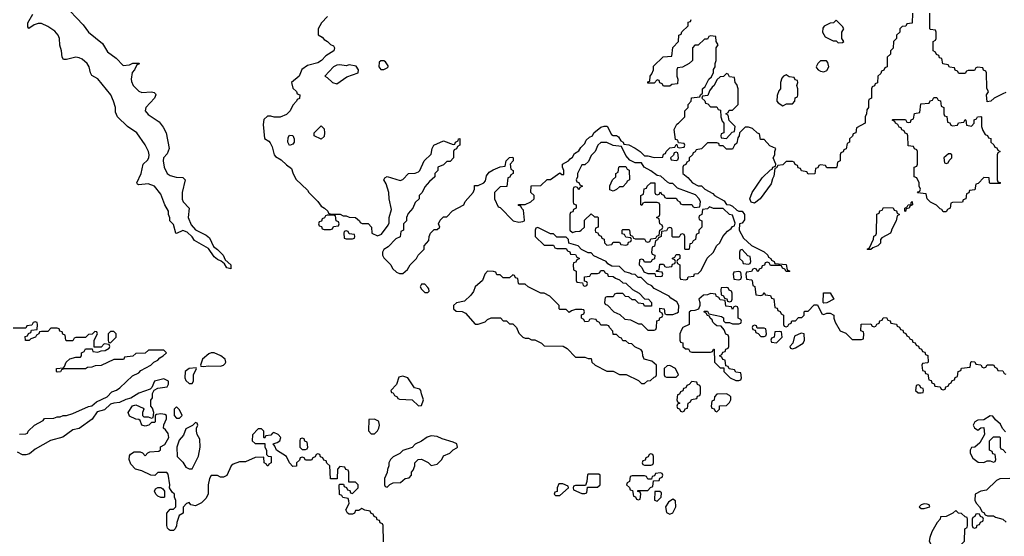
# Model space of a CAD drawing. Header units: inches. Extents: x 2710684 to 2828758, y 857022 to 965663.
# Tile 126 of 256: x 2751912 to 2758179, y 882262 to 885549. Entities that reach past the tile are written whole.
import ezdxf

# ---------------------------------------------------------------- set-up
doc = ezdxf.new("R2010")
doc.units = ezdxf.units.IN
doc.header["$MEASUREMENT"] = 0
doc.layers.add('C7858', color=7, linetype='Continuous')

msp = doc.modelspace()

# ---------------------------------------------------------------- linework, layer by layer
at = {"layer": 'C7858', "color": 4}
for points, elevation in [([(2752190, 885647.7), (2752315.6, 885515.6), (2752350.4, 885470), (2752438.5, 885398.5), (2752470, 885343.8), (2752524.9, 885304.9), (2752570, 885258), (2752610, 885262), (2752632.7, 885272.7), (2752672.7, 885272.7), (2752670, 885266), (2752658, 885262), (2752642, 885230), (2752626.8, 885213.2), (2752620.7, 885170), (2752624, 885156), (2752634.8, 885130), (2752670, 885094.8), (2752690, 885086), (2752750, 885090.8), (2752766.8, 885086.8), (2752776.8, 885076.8), (2752778.8, 885070), (2752770.7, 885050), (2752714.8, 884990), (2752710.8, 884970), (2752730, 884944.9), (2752799, 884899), (2752825.8, 884865.8), (2752844.9, 884830), (2752864, 884730), (2752850, 884695.3), (2752827.3, 884670), (2752824, 884650), (2752830.8, 884610), (2752850, 884571.3), (2752870, 884558), (2752907.1, 884547.1), (2752950, 884544.7), (2752964.7, 884530), (2752946, 884450), (2752946.4, 884406.4), (2752951.3, 884390), (2752990.6, 884350.6), (2752984, 884290), (2753003, 884243), (2753030, 884211), (2753098, 884178), (2753121, 884161), (2753144.9, 884104.9), (2753170, 884086.8), (2753206.8, 884050), (2753220.7, 884020.7), (2753256, 883990), (2753255.3, 883964.7), (2753229.5, 883969.5), (2753214.6, 883994.6), (2753193.2, 884013.2), (2753170, 884022.7), (2753150, 884041.2), (2753112.7, 884092.7), (2753024.5, 884144.5), (2753010, 884168), (2752978, 884198), (2752950, 884208), (2752910, 884188), (2752906, 884190), (2752890, 884246), (2752868, 884270), (2752867.3, 884287.3), (2752858, 884310), (2752858, 884330), (2752835.3, 884370), (2752810, 884438), (2752768.9, 884488.9), (2752730, 884504), (2752670, 884498), (2752662, 884502), (2752658, 884510), (2752684, 884570), (2752698, 884630), (2752724.7, 884655.3), (2752733.2, 884670), (2752736, 884690), (2752732, 884710), (2752710, 884753.2), (2752657.2, 884830), (2752597.2, 884870), (2752534, 884930), (2752520.9, 884960.9), (2752520.9, 884990), (2752509.2, 885030.8), (2752491.6, 885070), (2752410, 885171.8), (2752370, 885194), (2752362, 885210), (2752354.7, 885250), (2752341.6, 885270), (2752310, 885296.9), (2752290, 885307.3), (2752270, 885309.6), (2752210, 885295.1), (2752190, 885295.3), (2752181.2, 885310), (2752178.4, 885350), (2752166.9, 885386.9), (2752164.2, 885430), (2752157.6, 885450), (2752135.1, 885475.1), (2752090, 885506.6), (2752050, 885524), (2752030, 885524.4), (2752003.6, 885516.4), (2751970, 885494), (2751963.3, 885503.3), (2751963, 885530), (2751995.8, 885584.2)], 8), ([(2753871.1, 885568.9), (2753832, 885530), (2753812, 885490), (2753812.7, 885452.7), (2753836.9, 885436.9), (2753850, 885422), (2753871.1, 885411.1), (2753890, 885392), (2753910, 885382), (2753916, 885370), (2753910.6, 885350), (2753861.3, 885318.7), (2753833.4, 885290), (2753810, 885275.1), (2753743, 885257), (2753707.1, 885232.9), (2753691.3, 885188.7), (2753642, 885150), (2753650, 885114), (2753672.7, 885092.7), (2753678, 885078), (2753694, 885070), (2753692.7, 885047.3), (2753678, 885042), (2753674, 885030), (2753650, 885006), (2753634, 884970), (2753610, 884946), (2753570, 884928), (2753531.6, 884928.4), (2753510, 884935.3), (2753490, 884935.3), (2753465.5, 884914.5), (2753462, 884882), (2753470, 884794), (2753496.9, 884776.9), (2753505.4, 884765.4), (2753519.6, 884739.6), (2753532, 884690), (2753539.6, 884679.6), (2753576.8, 884656.8), (2753610, 884624.7), (2753642, 884602), (2753650, 884574), (2753670, 884534), (2753743.6, 884463.6), (2753752, 884450), (2753810, 884391.3), (2753830, 884362), (2753852, 884350), (2753874, 884330), (2753878, 884318), (2753892.7, 884312.7), (2753951.1, 884311.1), (2753970, 884302), (2753990, 884302), (2754010, 884292), (2754050, 884291.3), (2754074, 884270), (2754078, 884258), (2754092.7, 884252.7), (2754130, 884251.3), (2754151.3, 884230), (2754154, 884190), (2754190, 884174), (2754214.6, 884185.4), (2754258, 884242), (2754263.1, 884256.9), (2754264, 884290), (2754278, 884342), (2754264, 884410), (2754262, 884450), (2754244.7, 884504.7), (2754229, 884530), (2754236.4, 884543.6), (2754250, 884551), (2754334, 884526), (2754350, 884532), (2754386, 884570), (2754428.4, 884571.6), (2754450, 884582), (2754458, 884590), (2754486, 884650), (2754530, 884694), (2754538, 884730), (2754548.9, 884751.1), (2754610, 884778), (2754670, 884754), (2754682, 884758), (2754686, 884770), (2754702, 884778), (2754706, 884790), (2754712.7, 884792.7), (2754714, 884750), (2754698, 884742), (2754692.7, 884727.3), (2754678, 884722), (2754674, 884710), (2754674, 884670), (2754652.7, 884647.3), (2754630, 884646), (2754610, 884626), (2754574, 884610), (2754574, 884590), (2754554, 884570), (2754554, 884550), (2754519.6, 884520.4), (2754490, 884486), (2754474, 884450), (2754454, 884430), (2754454, 884410), (2754430, 884386), (2754414, 884350), (2754383.6, 884316.4), (2754374, 884290), (2754374, 884270), (2754354, 884250), (2754354, 884210), (2754338, 884202), (2754332.7, 884167.3), (2754305.4, 884154.6), (2754256.9, 884103.1), (2754230, 884086), (2754222, 884070), (2754222, 884050), (2754230, 884034), (2754274, 883990), (2754285.4, 883965.4), (2754310, 883942), (2754330, 883934), (2754350, 883934), (2754380.4, 883959.6), (2754398, 883990), (2754438, 884030), (2754448.9, 884051.1), (2754486, 884090), (2754486, 884110), (2754516.4, 884143.6), (2754518, 884170), (2754526, 884190), (2754550, 884214), (2754570, 884214), (2754586, 884230), (2754578, 884250), (2754587.3, 884272.7), (2754610, 884294), (2754630, 884294), (2754667.3, 884332.7), (2754738, 884370), (2754747.3, 884392.7), (2754798, 884450), (2754806, 884470), (2754806, 884494), (2754830, 884494), (2754866, 884510), (2754876.4, 884523.6), (2754884, 884556), (2754901.2, 884578.8), (2754925.2, 884594.8), (2754970, 884612), (2755002, 884618), (2755008, 884650), (2755030, 884672), (2755050, 884674), (2755054, 884670), (2755054, 884650), (2755034, 884630), (2755038, 884598), (2755054, 884590), (2755054, 884570), (2755038, 884562), (2755032.7, 884547.3), (2755018, 884542), (2755012.7, 884487.3), (2754970, 884486), (2754934, 884450), (2754934, 884410), (2754958, 884358), (2754970, 884354), (2755054, 884270), (2755090, 884261), (2755115.3, 884264.7), (2755126, 884270), (2755126, 884274), (2755118, 884338), (2755107.3, 884347.3), (2755102, 884362), (2755087.3, 884367.3), (2755087.3, 884372.7), (2755130, 884374), (2755166, 884390), (2755186, 884410), (2755186, 884430), (2755166, 884450), (2755167.3, 884492.7), (2755230, 884494), (2755268.4, 884531.6), (2755290, 884532), (2755350, 884574), (2755363.6, 884563.6), (2755376.4, 884563.6), (2755375.3, 884590), (2755366, 884610), (2755366, 884630), (2755406, 884650), (2755415.3, 884664.7), (2755430, 884674), (2755443.1, 884696.9), (2755470, 884714), (2755483.1, 884736.9), (2755510, 884762), (2755518, 884782), (2755538, 884802), (2755558, 884810), (2755566, 884830), (2755610, 884864.7), (2755631.3, 884871.3), (2755651.6, 884871.6), (2755679.6, 884819.6), (2755690, 884812), (2755711.6, 884811.6), (2755723.6, 884803.6), (2755738, 884778), (2755754, 884770), (2755758, 884758), (2755790, 884752), (2755830, 884731.3), (2755862, 884710), (2755890, 884682), (2755910, 884682), (2755950, 884672), (2756006, 884674), (2756010, 884694), (2756022, 884698), (2756026, 884710), (2756050, 884734), (2756082, 884738), (2756090, 884754), (2756094, 884754), (2756098, 884738), (2756110, 884734), (2756142, 884738), (2756146, 884750), (2756142, 884762), (2756106, 884766), (2756102, 884782), (2756087.3, 884787.3), (2756078, 884850), (2756095.3, 884884.7), (2756106, 884890), (2756146, 884930), (2756146, 884970), (2756166, 884990), (2756166, 885010), (2756186, 885030), (2756187.3, 885052.7), (2756242, 885058), (2756246, 885070), (2756258, 885082), (2756258, 885110), (2756275.3, 885124.7), (2756298, 885170), (2756315.3, 885184.7), (2756327.3, 885212.7), (2756328.4, 885231.6), (2756338, 885250), (2756338, 885270), (2756346, 885290), (2756346, 885370), (2756358, 885390), (2756346, 885410), (2756342, 885442), (2756310, 885446), (2756298, 885442), (2756290, 885426), (2756270, 885426), (2756230, 885386), (2756210, 885386), (2756194, 885370), (2756194, 885290), (2756174, 885270), (2756130, 885246), (2756098, 885242), (2756094, 885230), (2756094, 885190), (2756102, 885170), (2756098, 885142), (2756063.6, 885136.4), (2756050, 885126), (2756010, 885126), (2756002, 885142), (2755987.3, 885147.3), (2755982, 885162), (2755970, 885166), (2755950, 885146), (2755910, 885146), (2755910, 885154), (2755922, 885158), (2755926, 885190), (2755936.4, 885203.6), (2755946, 885230), (2755947.3, 885252.7), (2756007.3, 885312.7), (2756062, 885318), (2756068.4, 885371.6), (2756106, 885410), (2756108.4, 885451.6), (2756122, 885458), (2756127.3, 885472.7), (2756166, 885510), (2756167.3, 885532.7), (2756182, 885538), (2756186, 885550)], 12), ([(2757594, 885590), (2757592.7, 885527.3), (2757558, 885522), (2757552.7, 885507.3), (2757530, 885506), (2757514, 885490), (2757514, 885470), (2757494, 885450), (2757494, 885430), (2757474, 885410), (2757471.6, 885368.4), (2757454, 885350), (2757454, 885330), (2757434, 885310), (2757434, 885250), (2757418, 885242), (2757412.7, 885227.3), (2757398, 885222), (2757392.7, 885207.3), (2757374, 885190), (2757372.7, 885147.3), (2757358, 885142), (2757352.7, 885127.3), (2757338, 885122), (2757334, 885110), (2757334, 885050), (2757318, 885042), (2757314, 885030), (2757314, 884990), (2757303.6, 884976.4), (2757302, 884950), (2757294, 884930), (2757294, 884890), (2757238, 884862), (2757234, 884830), (2757218, 884822), (2757212.7, 884807.3), (2757194, 884790), (2757194, 884770), (2757178, 884762), (2757172.7, 884727.3), (2757158, 884722), (2757152.7, 884707.3), (2757138, 884702), (2757134, 884690), (2757134, 884650), (2757118, 884642), (2757114, 884610), (2757110, 884606), (2757050, 884606), (2757042, 884622), (2757010, 884626), (2756998, 884622), (2756992.7, 884607.3), (2756978, 884602), (2756972.7, 884567.3), (2756930, 884566), (2756922, 884582), (2756887.3, 884587.3), (2756882, 884602), (2756867.3, 884607.3), (2756862, 884622), (2756847.3, 884627.3), (2756842, 884642), (2756830, 884646), (2756790, 884646), (2756770, 884626), (2756738, 884622), (2756730, 884606), (2756718, 884602), (2756712.7, 884552.7), (2756703.6, 884536.4), (2756696, 884504), (2756624.7, 884410), (2756590, 884382), (2756568.7, 884388.7), (2756559, 884410), (2756575.3, 884450), (2756638, 884542), (2756690, 884594), (2756702, 884598), (2756706, 884610), (2756722, 884618), (2756726, 884630), (2756708, 884670), (2756718, 884690), (2756718, 884710), (2756726, 884730), (2756687.3, 884747.3), (2756650, 884786), (2756627.3, 884787.3), (2756622, 884822), (2756607.3, 884827.3), (2756576.4, 884856.4), (2756550, 884866), (2756530, 884866), (2756494, 884830), (2756492, 884810), (2756483.6, 884796.4), (2756476, 884764), (2756462, 884750), (2756450, 884726), (2756410, 884726), (2756390, 884746), (2756367.3, 884747.3), (2756362, 884762), (2756350, 884766), (2756290, 884766), (2756252.7, 884727.3), (2756218, 884722), (2756212, 884708), (2756198, 884702), (2756194, 884690), (2756174, 884670), (2756174, 884650), (2756158, 884642), (2756152.7, 884627.3), (2756138, 884622), (2756134, 884610), (2756134, 884570), (2756164.7, 884544.7), (2756194, 884510), (2756230, 884492), (2756252.7, 884492.7), (2756274, 884470), (2756323.6, 884443.6), (2756334, 884430), (2756396.9, 884396.9), (2756410, 884374), (2756431.6, 884371.6), (2756450, 884362), (2756476.9, 884336.9), (2756490, 884331.3), (2756511.1, 884331.1), (2756526, 884310), (2756525.4, 884274.6), (2756510, 884255.3), (2756494, 884250), (2756492, 884210), (2756519.6, 884159.6), (2756570, 884112), (2756651.1, 884071.1), (2756674, 884050), (2756678, 884038), (2756694, 884030), (2756698, 884018), (2756714, 884010), (2756718, 883998), (2756790, 883992), (2756798, 883958), (2756814, 883950), (2756810, 883946), (2756790, 883946), (2756782, 883962), (2756767.3, 883967.3), (2756762, 883982), (2756750, 883986), (2756690, 883986), (2756682, 884002), (2756670, 884006), (2756658, 884002), (2756652.7, 883987.3), (2756638, 883982), (2756632.7, 883967.3), (2756618, 883962), (2756612.7, 883947.3), (2756607.3, 883947.3), (2756602, 883962), (2756590, 883966), (2756578, 883962), (2756570, 883946), (2756538, 883942), (2756534, 883930), (2756538, 883898), (2756570, 883894), (2756574, 883890), (2756578, 883858), (2756591.6, 883851.6), (2756598, 883798), (2756630, 883794), (2756642, 883798), (2756650, 883814), (2756658, 883798), (2756690, 883794), (2756698, 883778), (2756712.7, 883772.7), (2756718, 883718), (2756732.7, 883712.7), (2756738, 883698), (2756752.7, 883692.7), (2756758, 883678), (2756774, 883670), (2756774, 883610), (2756778, 883598), (2756790, 883594), (2756802, 883598), (2756807.3, 883612.7), (2756822, 883618), (2756827.3, 883632.7), (2756850, 883634), (2756870, 883654), (2756890, 883654), (2756906, 883670), (2756906, 883690), (2756910, 883694), (2756930, 883694), (2756970, 883734), (2756990, 883734), (2757018, 883678), (2757030, 883674), (2757050, 883682), (2757070, 883682), (2757094, 883670), (2757094, 883650), (2757103.6, 883623.6), (2757134, 883570), (2757170, 883554), (2757210, 883514), (2757270, 883514), (2757282, 883518), (2757286, 883550), (2757282, 883562), (2757266, 883570), (2757267.3, 883612.7), (2757330, 883614), (2757338, 883598), (2757350, 883594), (2757362, 883598), (2757367.3, 883612.7), (2757382, 883618), (2757387.3, 883632.7), (2757402, 883638), (2757407.3, 883652.7), (2757430, 883654), (2757438, 883638), (2757452.7, 883632.7), (2757458, 883618), (2757492.7, 883612.7), (2757498, 883598), (2757512.7, 883592.7), (2757518, 883578), (2757532.7, 883572.7), (2757538, 883558), (2757552.7, 883552.7), (2757558, 883538), (2757572, 883532), (2757578, 883518), (2757592.7, 883512.7), (2757598, 883498), (2757612.7, 883492.7), (2757618, 883478), (2757632.7, 883472.7), (2757638, 883458), (2757652.7, 883452.7), (2757658, 883438), (2757672.7, 883432.7), (2757678, 883418), (2757692.7, 883412.7), (2757694, 883370), (2757690, 883366), (2757658, 883362), (2757654, 883350), (2757658, 883318), (2757672.7, 883312.7), (2757678, 883298), (2757692.7, 883292.7), (2757698, 883258), (2757712.7, 883252.7), (2757718, 883238), (2757732.7, 883232.7), (2757738, 883218), (2757770, 883214), (2757778, 883198), (2757790, 883194), (2757802, 883198), (2757807.3, 883212.7), (2757822, 883218), (2757827.3, 883232.7), (2757842, 883238), (2757847.3, 883252.7), (2757862, 883258), (2757867.3, 883272.7), (2757882, 883278), (2757886, 883310), (2757902, 883318), (2757907.3, 883332.7), (2757962, 883338), (2757966, 883370), (2757970, 883374), (2757992.7, 883372.7), (2757998, 883358), (2758030, 883354), (2758038, 883338), (2758050, 883334), (2758062, 883338), (2758070, 883354), (2758110, 883354), (2758118, 883338), (2758132.7, 883332.7), (2758138, 883318), (2758170, 883314), (2758178, 883298), (2758190, 883294)], 12), ([(2758190, 885086), (2758170, 885078), (2758114, 885050), (2758094, 885030), (2758070, 885026), (2758066, 885070), (2758078, 885090), (2758067.3, 885112.7), (2758066, 885210), (2758062, 885222), (2758047.3, 885227.3), (2758042, 885242), (2758010, 885246), (2757998, 885242), (2757990, 885226), (2757950, 885226), (2757938, 885222), (2757930, 885206), (2757890, 885206), (2757882, 885222), (2757867.3, 885227.3), (2757862, 885242), (2757830, 885246), (2757822, 885262), (2757787.3, 885267.3), (2757782, 885302), (2757767.3, 885307.3), (2757762, 885322), (2757747.3, 885327.3), (2757742, 885342), (2757726, 885350), (2757726, 885410), (2757742, 885418), (2757746, 885430), (2757746, 885470), (2757742, 885482), (2757710, 885486), (2757706, 885490), (2757706, 885590)], 12), ([(2751910, 882912), (2751950, 882914), (2751962, 882918), (2751966, 882930), (2752006, 882970), (2752062, 882998), (2752070, 883012), (2752130, 883014), (2752150, 883022), (2752170, 883022), (2752188.9, 883031.1), (2752210, 883031.3), (2752250, 883042.8), (2752350, 883087.3), (2752370, 883091.3), (2752401.5, 883118.5), (2752468, 883150), (2752499.3, 883180.7), (2752528.9, 883191.1), (2752550, 883206), (2752630, 883282), (2752670, 883302), (2752682, 883318), (2752746, 883350), (2752766, 883370), (2752790, 883382), (2752803.1, 883396.9), (2752826, 883410), (2752846, 883430), (2752830, 883446), (2752732.7, 883447.3), (2752710, 883428), (2752650, 883426), (2752631.6, 883408.4), (2752578, 883402), (2752574, 883390), (2752567.3, 883387.3), (2752510, 883386), (2752430, 883348), (2752392.7, 883347.3), (2752370, 883338), (2752343.6, 883336.4), (2752330, 883328), (2752192.7, 883327.3), (2752178, 883322), (2752171.6, 883308.4), (2752150, 883306), (2752146, 883310), (2752146, 883330), (2752190, 883334), (2752198, 883342), (2752208, 883370), (2752230, 883392), (2752270, 883402), (2752298, 883402), (2752306, 883410), (2752306, 883430), (2752322, 883438), (2752330, 883454), (2752374, 883454), (2752378, 883438), (2752410, 883434), (2752430, 883442), (2752456.4, 883443.6), (2752482, 883458), (2752486, 883470), (2752482, 883482), (2752450, 883486), (2752430, 883466), (2752386, 883466), (2752386, 883510), (2752406, 883550), (2752402, 883562), (2752390, 883566), (2752372.7, 883547.3), (2752350, 883546), (2752330, 883526), (2752270, 883526), (2752258, 883522), (2752250, 883506), (2752210, 883506), (2752206, 883510), (2752202, 883542), (2752187.3, 883547.3), (2752182, 883562), (2752167.3, 883567.3), (2752162, 883582), (2752150, 883586), (2752110, 883586), (2752090, 883566), (2752050, 883566), (2752038, 883562), (2752034, 883550), (2752018, 883542), (2752011.6, 883528.4), (2751982, 883518), (2751971.6, 883508.4), (2751948.4, 883508.4), (2751947.3, 883532.7), (2751962, 883538), (2751967.3, 883552.7), (2751982, 883558), (2751987.3, 883572.7), (2752022, 883578), (2752026, 883610), (2752022, 883622), (2752010, 883626), (2751998, 883622), (2751990, 883606), (2751958, 883602), (2751950, 883586), (2751870, 883586)], 12), ([(2754227.3, 882227.3), (2754226, 882330), (2754222, 882342), (2754207.3, 882347.3), (2754202, 882362), (2754187.3, 882367.3), (2754182, 882382), (2754167.3, 882387.3), (2754162, 882402), (2754148, 882408), (2754142, 882422), (2754108.4, 882428.4), (2754090, 882438), (2754070, 882426), (2754050, 882426), (2754042, 882410), (2754030, 882402), (2754010, 882402), (2753998, 882410), (2753988.7, 882430), (2754008, 882470), (2754007.3, 882487.3), (2754002, 882502), (2753968.4, 882508.4), (2753962, 882522), (2753947.3, 882527.3), (2753946, 882590), (2753950, 882594), (2753972.7, 882592.7), (2753978, 882578), (2753992.7, 882572.7), (2753998, 882558), (2754012.7, 882552.7), (2754018, 882538), (2754030, 882534), (2754066, 882570), (2754066, 882590), (2754050, 882606), (2754007.3, 882607.3), (2754006, 882670), (2754002, 882682), (2753987.3, 882687.3), (2753982, 882702), (2753950, 882706), (2753934, 882690), (2753932.7, 882627.3), (2753890, 882628), (2753886, 882710), (2753867.3, 882727.3), (2753862, 882742), (2753847.3, 882747.3), (2753842, 882762), (2753827.3, 882767.3), (2753822, 882782), (2753810, 882786), (2753798, 882782), (2753792.7, 882767.3), (2753778, 882762), (2753770, 882746), (2753730, 882746), (2753722, 882762), (2753710, 882766), (2753698, 882762), (2753692.7, 882747.3), (2753674, 882730), (2753672.7, 882707.3), (2753650, 882706), (2753628.4, 882728.4), (2753609.1, 882769.1), (2753546, 882810), (2753536.4, 882836.4), (2753526, 882850), (2753550, 882858), (2753568, 882870), (2753574, 882890), (2753558, 882910), (2753530, 882922), (2753521, 882919), (2753510, 882906), (2753478, 882902), (2753470, 882886), (2753466, 882890), (2753466, 882930), (2753450, 882946), (2753430, 882946), (2753392.7, 882907.3), (2753392, 882870), (2753410, 882852), (2753472.7, 882852.7), (2753472, 882830), (2753482, 882810), (2753482, 882782), (2753492.7, 882772.7), (2753512, 882770), (2753511.6, 882728.4), (2753498, 882722), (2753494, 882710), (2753486, 882710), (2753482, 882722), (2753468.7, 882728.7), (2753466, 882766), (2753410, 882764), (2753350, 882735.3), (2753310, 882735.3), (2753270, 882722), (2753258, 882710), (2753230.9, 882649.1), (2753210, 882638), (2753190, 882638), (2753170, 882648), (2753130, 882648), (2753121, 882630), (2753111.3, 882588.7), (2753111, 882530), (2753096.8, 882503.2), (2753070, 882475.3), (2753030, 882455.3), (2753002, 882462), (2752990, 882478), (2752974, 882470), (2752952.7, 882447.3), (2752952, 882410), (2752926, 882394), (2752911, 882350), (2752910.8, 882329.2), (2752901, 882310), (2752890, 882299), (2752870, 882299), (2752863.2, 882303.2), (2752853.2, 882313.2), (2752849.2, 882330), (2752848, 882410), (2752870, 882434), (2752890, 882434), (2752906, 882450), (2752906, 882490), (2752898, 882510), (2752898, 882530), (2752882, 882542), (2752866, 882570), (2752868, 882590), (2752856.4, 882656.4), (2752847.3, 882667.3), (2752791.6, 882668.4), (2752771, 882649), (2752746, 882650), (2752690, 882678), (2752649.1, 882689.1), (2752620.2, 882720.2), (2752608.7, 882750), (2752610, 882774), (2752616.4, 882783.6), (2752640.4, 882799.6), (2752679.6, 882799.6), (2752692.7, 882792.7), (2752710, 882774), (2752727.3, 882792.7), (2752740.4, 882799.6), (2752796.4, 882803.6), (2752807.3, 882812.7), (2752808.9, 882831.1), (2752834.6, 882845.4), (2752862, 882890), (2752856.4, 882916.4), (2752840.4, 882940.4), (2752828, 882950), (2752828.4, 882971.6), (2752846, 883010), (2752846, 883030), (2752836.4, 883036.4), (2752810, 883042), (2752782, 883038), (2752774, 883030), (2752774, 882990), (2752770, 882986), (2752750, 882986), (2752734, 882970), (2752710, 882962), (2752688.9, 882968.9), (2752678, 882998), (2752670, 883006), (2752650, 883008), (2752610, 883026), (2752602, 883050), (2752628.9, 883091.1), (2752650, 883098), (2752698, 883078), (2752702, 883070), (2752694, 883050), (2752694, 883030), (2752702, 883022), (2752730, 883022), (2752750, 883014), (2752762, 883018), (2752766, 883050), (2752756.4, 883076.4), (2752746, 883090), (2752747.3, 883127.3), (2752758, 883142), (2752758, 883170), (2752768, 883192), (2752790, 883204.7), (2752850, 883214), (2752858, 883230), (2752858, 883250), (2752830, 883264), (2752770, 883248.7), (2752752, 883208), (2752742, 883198), (2752670, 883172), (2752619.1, 883140.9), (2752587.5, 883132.5), (2752547.7, 883112.3), (2752510, 883109.3), (2752490, 883102.7), (2752452.4, 883067.6), (2752405.8, 883054.2), (2752372.1, 883007.9), (2752290, 882948.7), (2752250, 882939), (2752186.9, 882893.1), (2752108.5, 882871.5), (2752010, 882817), (2751973.8, 882786.2), (2751950, 882779.5), (2751930, 882779.5), (2751896.9, 882796.9)], 12), ([(2758187.3, 882927.3), (2758168.4, 882948.4), (2758155.3, 882975.3), (2758123.1, 883003.1), (2758107.3, 883027.3), (2758090, 883028), (2758050, 883002), (2758010, 883001.2), (2757991.3, 882990), (2757981, 882970), (2757990, 882952), (2758010, 882938), (2758030, 882952), (2758050, 882954), (2758054, 882910), (2758023.6, 882856.4), (2757991.6, 882828.4), (2757970, 882826), (2757962, 882810), (2757962, 882790), (2757979.6, 882759.6), (2758012.7, 882732.7), (2758050, 882732), (2758070, 882742), (2758090, 882742), (2758110, 882734), (2758122, 882738), (2758126, 882750), (2758122, 882782), (2758107.3, 882787.3), (2758102, 882802), (2758086, 882810), (2758086, 882870), (2758110, 882894), (2758150, 882894), (2758154, 882890), (2758154, 882830), (2758158, 882818), (2758170, 882814), (2758190, 882794)], 12), ([(2758214, 882630), (2758150, 882628), (2758130, 882618), (2758065.4, 882554.6), (2758030, 882548.7), (2757994, 882530), (2757992, 882490), (2758002, 882470), (2758022, 882450), (2758038, 882418), (2758050, 882414), (2758058, 882398), (2758072.7, 882392.7), (2758110, 882391.3), (2758123.6, 882383.6), (2758170.9, 882370.9), (2758191.1, 882351.1)], 12)]:
    msp.add_lwpolyline(points, dxfattribs=dict(at, elevation=elevation))
for points, elevation in [([(2757110, 885546), (2757091.6, 885528.4), (2757070, 885528), (2757031.6, 885508.4), (2757024.7, 885495.3), (2757021, 885470), (2757039.8, 885439.8), (2757090, 885414), (2757110, 885414), (2757122, 885402), (2757150, 885404.7), (2757158, 885410), (2757146, 885430), (2757146, 885470), (2757158, 885490), (2757150, 885506)], 12), ([(2754010, 885262), (2753990, 885255.3), (2753950, 885261.2), (2753930, 885259.3), (2753910, 885249), (2753854, 885190), (2753870, 885182), (2753902, 885150), (2753930, 885141), (2753994.6, 885185.4), (2754066, 885210), (2754068, 885230), (2754052.9, 885252.9)], 16), ([(2754230, 885288), (2754210, 885288), (2754201, 885279), (2754198, 885250), (2754210, 885232), (2754230, 885232), (2754250, 885242), (2754258, 885250), (2754256.4, 885256.4), (2754240.4, 885280.4)], 16), ([(2757010, 885288), (2756992, 885270), (2756982, 885250), (2756983.6, 885243.6), (2756994, 885230), (2757010, 885222), (2757030, 885218), (2757050, 885226), (2757062, 885250), (2757056.4, 885276.4), (2757047.3, 885287.3)], 12), ([(2756410, 885206), (2756392.7, 885187.3), (2756370, 885186), (2756350, 885166), (2756332, 885130), (2756319.6, 885120.4), (2756303.6, 885096.4), (2756292.7, 885067.3), (2756258, 885062), (2756254, 885050), (2756272.7, 885032.7), (2756278, 885018), (2756292.7, 885012.7), (2756310, 884994), (2756350, 884994), (2756358, 884978), (2756372.7, 884972.7), (2756374, 884930), (2756383.6, 884903.6), (2756394, 884890), (2756394, 884830), (2756378, 884822), (2756374, 884810), (2756378, 884798), (2756410, 884794), (2756447.3, 884832.7), (2756462, 884838), (2756466, 884870), (2756427.3, 884907.3), (2756422, 884942), (2756406, 884950), (2756422, 884958), (2756427.3, 884972.7), (2756450, 884974), (2756486, 885010), (2756486, 885110), (2756476.4, 885136.4), (2756466, 885150), (2756462, 885182), (2756430, 885186), (2756422, 885202)], 12), ([(2756790, 885198), (2756774, 885190), (2756763.6, 885176.4), (2756754, 885150), (2756754, 885110), (2756743.6, 885096.4), (2756732.7, 885067.3), (2756732, 885030), (2756739.6, 885019.6), (2756770, 885002), (2756792.7, 885012.7), (2756830, 885014), (2756846, 885030), (2756847.3, 885052.7), (2756862, 885058), (2756866, 885070), (2756866, 885110), (2756858, 885130), (2756866, 885150), (2756862, 885162), (2756847.3, 885167.3), (2756842, 885182), (2756810, 885186)], 12), ([(2757850, 884874), (2757882, 884878), (2757887.3, 884892.7), (2757922, 884898), (2757930, 884914), (2757934, 884910), (2757938, 884878), (2757970, 884872), (2757988, 884890), (2757988, 884912), (2758002, 884918), (2758008, 884932), (2758030, 884934), (2758034, 884930), (2758034, 884870), (2758043.6, 884843.6), (2758058, 884818), (2758072.7, 884812.7), (2758078, 884798), (2758092.7, 884792.7), (2758094, 884770), (2758112.7, 884752.7), (2758118, 884738), (2758132.7, 884732.7), (2758138, 884718), (2758154, 884710), (2758138, 884702), (2758134, 884690), (2758134, 884530), (2758138, 884518), (2758152.7, 884512.7), (2758152.7, 884507.3), (2758090, 884506), (2758086, 884510), (2758082, 884542), (2758050, 884546), (2758012.7, 884507.3), (2757998, 884502), (2757992.7, 884467.3), (2757958, 884462), (2757952.7, 884447.3), (2757938, 884442), (2757934, 884410), (2757918, 884402), (2757912.7, 884387.3), (2757850, 884386), (2757838, 884382), (2757834, 884350), (2757818, 884342), (2757810, 884326), (2757790, 884326), (2757782, 884342), (2757770, 884346), (2757748.4, 884368.4), (2757710, 884388), (2757688, 884410), (2757682, 884442), (2757627.3, 884447.3), (2757630, 884454), (2757642, 884458), (2757646, 884470), (2757638, 884490), (2757638, 884510), (2757622, 884542), (2757606, 884550), (2757606, 884610), (2757622, 884618), (2757626, 884630), (2757626, 884710), (2757622, 884722), (2757607.3, 884727.3), (2757602, 884742), (2757567.3, 884747.3), (2757566, 884810), (2757562, 884822), (2757547.3, 884827.3), (2757542, 884842), (2757527.3, 884847.3), (2757522, 884862), (2757510, 884866), (2757502, 884882), (2757486, 884890), (2757482, 884902), (2757466, 884910), (2757470, 884914), (2757550, 884914), (2757558, 884898), (2757570, 884894), (2757582, 884898), (2757587.3, 884912.7), (2757602, 884918), (2757607.3, 884952.7), (2757642, 884958), (2757647.3, 885012.7), (2757702, 885018), (2757707.3, 885032.7), (2757722, 885038), (2757730, 885054), (2757750, 885054), (2757758, 885038), (2757772.7, 885032.7), (2757778, 884998), (2757794, 884990), (2757794, 884950), (2757798, 884938), (2757812.7, 884932.7), (2757818, 884898), (2757832.7, 884892.7), (2757838, 884878)], 12), ([(2753830, 884788.7), (2753786, 884810), (2753786, 884830), (2753830, 884874), (2753850, 884854), (2753851.3, 884830), (2753850, 884806)], 12), ([(2753630, 884748), (2753618, 884770), (2753620.4, 884799.6), (2753630, 884814), (2753650, 884812), (2753658, 884790), (2753658, 884770), (2753650, 884758)], 12), ([(2755650, 884768), (2755610, 884768), (2755592, 884750), (2755574, 884710), (2755550, 884686), (2755532.7, 884647.3), (2755510, 884626), (2755490, 884626), (2755462, 884570), (2755462, 884550), (2755454, 884530), (2755458, 884518), (2755470, 884514), (2755478, 884498), (2755494, 884490), (2755478, 884482), (2755470, 884466), (2755462, 884482), (2755450, 884486), (2755438, 884482), (2755434, 884470), (2755434, 884390), (2755438, 884378), (2755454, 884370), (2755454, 884350), (2755438, 884342), (2755432.7, 884327.3), (2755418, 884322), (2755414, 884310), (2755414, 884210), (2755430, 884194), (2755450, 884202), (2755476.4, 884203.6), (2755486, 884210), (2755506, 884230), (2755507.3, 884272.7), (2755550, 884314), (2755570, 884294), (2755590, 884294), (2755594, 884290), (2755594, 884230), (2755578, 884222), (2755574, 884210), (2755578, 884198), (2755592.7, 884192.7), (2755598, 884178), (2755612.7, 884172.7), (2755618, 884158), (2755632.7, 884152.7), (2755634, 884130), (2755650, 884114), (2755682, 884118), (2755690, 884134), (2755730, 884134), (2755738, 884118), (2755770, 884114), (2755782, 884118), (2755787.3, 884132.7), (2755802, 884138), (2755806, 884150), (2755802, 884162), (2755770, 884166), (2755762, 884182), (2755747.3, 884187.3), (2755746, 884210), (2755750, 884214), (2755790, 884214), (2755794, 884210), (2755798, 884178), (2755812.7, 884172.7), (2755818, 884158), (2755830, 884154), (2755890, 884154), (2755898, 884138), (2755910, 884134), (2755922, 884138), (2755930, 884154), (2755962, 884158), (2755967.3, 884172.7), (2755982, 884178), (2755986, 884210), (2756002, 884218), (2756006, 884230), (2756002, 884242), (2755986, 884250), (2755982, 884282), (2755966, 884290), (2755982, 884298), (2755986, 884310), (2755986, 884370), (2755982, 884382), (2755970, 884386), (2755890, 884386), (2755878, 884382), (2755872.7, 884367.3), (2755866, 884370), (2755866, 884430), (2755882, 884438), (2755887.3, 884472.7), (2755902, 884478), (2755906, 884490), (2755928.4, 884511.6), (2755954, 884510), (2755954, 884450), (2755958, 884438), (2755970, 884434), (2755982, 884438), (2755990, 884454), (2755998, 884438), (2756012.7, 884432.7), (2756018, 884418), (2756030, 884414), (2756090, 884414), (2756098, 884398), (2756114, 884390), (2756118, 884378), (2756130, 884374), (2756190, 884374), (2756198, 884358), (2756210, 884354), (2756242, 884358), (2756246, 884390), (2756238, 884410), (2756214, 884434), (2756098, 884478), (2756070, 884506), (2756050, 884506), (2756034.6, 884514.6), (2755993.2, 884553.2), (2755970, 884558), (2755930, 884588), (2755886, 884610), (2755870, 884638), (2755830, 884638), (2755795.3, 884655.3), (2755770, 884686), (2755742, 884742), (2755690, 884748)], 12), ([(2756090, 884706), (2756078, 884702), (2756072.7, 884687.3), (2756054, 884670), (2756058, 884658), (2756090, 884654), (2756102, 884658), (2756106, 884670), (2756102, 884702)], 12), ([(2757836.4, 884696.4), (2757823.6, 884696.4), (2757794, 884670), (2757798, 884638), (2757810, 884634), (2757822, 884638), (2757827.3, 884652.7), (2757846, 884670), (2757846, 884690)], 12), ([(2755690, 884458), (2755667.3, 884467.3), (2755668.4, 884491.6), (2755686, 884530), (2755706, 884550), (2755706, 884570), (2755722, 884578), (2755726, 884610), (2755730, 884614), (2755770, 884614), (2755778, 884598), (2755791.6, 884591.6), (2755794, 884530), (2755778, 884522), (2755774, 884510), (2755750, 884486), (2755730, 884486), (2755710, 884468)], 12), ([(2757550, 884328.7), (2757546, 884330), (2757546, 884350), (2757562, 884358), (2757568.4, 884371.6), (2757586, 884374), (2757586, 884386), (2757592.7, 884392.7), (2757594, 884370), (2757578, 884362), (2757574, 884350), (2757554, 884346)], 12), ([(2753910, 884306), (2753870, 884306), (2753858, 884302), (2753852.7, 884287.3), (2753838, 884282), (2753832.7, 884267.3), (2753818, 884262), (2753814, 884250), (2753818, 884238), (2753832.7, 884232.7), (2753838, 884218), (2753850, 884214), (2753890, 884214), (2753902, 884218), (2753910, 884234), (2753942, 884238), (2753946, 884250), (2753942, 884262), (2753926, 884270), (2753922, 884302)], 12), ([(2756302, 884358), (2756290, 884346), (2756258, 884342), (2756254, 884310), (2756238, 884302), (2756234, 884290), (2756238, 884278), (2756254, 884270), (2756254, 884230), (2756234, 884210), (2756234, 884190), (2756218, 884182), (2756214, 884150), (2756198, 884142), (2756190, 884126), (2756178, 884122), (2756174, 884090), (2756170, 884086), (2756150, 884086), (2756146, 884090), (2756146, 884170), (2756142, 884182), (2756130, 884186), (2756118, 884182), (2756110, 884166), (2756070, 884166), (2756066, 884170), (2756066, 884210), (2756062, 884222), (2756050, 884226), (2756038, 884222), (2756030, 884206), (2755998, 884202), (2755994, 884170), (2755978, 884162), (2755972.7, 884147.3), (2755958, 884142), (2755952.7, 884107.3), (2755938, 884102), (2755934, 884070), (2755938, 884058), (2755954, 884050), (2755952.7, 884027.3), (2755938, 884022), (2755930, 884006), (2755890, 884006), (2755882, 884022), (2755870, 884026), (2755858, 884022), (2755854, 883990), (2755872.7, 883972.7), (2755884.7, 883944.7), (2755910, 883934), (2755954, 883934), (2755958, 883918), (2755990, 883914), (2756002, 883918), (2756006, 883930), (2756002, 883942), (2755966, 883946), (2755967.3, 883952.7), (2755982, 883958), (2755987.3, 883992.7), (2756010, 883994), (2756018, 883978), (2756030, 883974), (2756062, 883978), (2756067.3, 883992.7), (2756082, 883998), (2756086, 884010), (2756082, 884022), (2756067.3, 884027.3), (2756067.3, 884032.7), (2756082, 884038), (2756090, 884054), (2756110, 884054), (2756114, 884050), (2756114, 884030), (2756098, 884022), (2756094, 884010), (2756098, 883998), (2756114, 883990), (2756114, 883910), (2756118, 883898), (2756150, 883894), (2756162, 883898), (2756167.3, 883912.7), (2756202, 883918), (2756207.3, 883932.7), (2756230, 883934), (2756250, 883954), (2756288.4, 884031.6), (2756328, 884070), (2756348, 884110), (2756368, 884130), (2756388, 884170), (2756416.4, 884203.6), (2756440.4, 884219.6), (2756450, 884234), (2756462, 884238), (2756466, 884254), (2756450, 884306), (2756429.1, 884309.1), (2756390, 884348), (2756328.7, 884348.7)], 12), ([(2757310, 884086), (2757306, 884090), (2757322, 884098), (2757347.3, 884152.7), (2757348.4, 884171.6), (2757362, 884178), (2757366, 884190), (2757367.3, 884312.7), (2757382, 884318), (2757387.3, 884332.7), (2757402, 884338), (2757410, 884354), (2757472.7, 884352.7), (2757478, 884338), (2757492.7, 884332.7), (2757498, 884318), (2757512, 884310), (2757498, 884302), (2757492, 884270), (2757463.6, 884216.4), (2757459.6, 884200.4), (2757454, 884190), (2757399.6, 884160.4), (2757392, 884150), (2757392, 884128), (2757374, 884110), (2757342, 884098), (2757330, 884086)], 12), ([(2753990, 884206), (2753978, 884202), (2753974, 884190), (2753978, 884158), (2753990, 884154), (2754030, 884154), (2754042, 884158), (2754046, 884170), (2754042, 884182), (2754010, 884186), (2754002, 884202)], 12), ([(2755210, 884226), (2755198, 884222), (2755194, 884210), (2755194, 884170), (2755250, 884114), (2755310, 884114), (2755318, 884098), (2755330, 884094), (2755390, 884094), (2755398, 884078), (2755412.7, 884072.7), (2755418, 884058), (2755450, 884054), (2755458, 884038), (2755472.7, 884032.7), (2755472.7, 884027.3), (2755458, 884022), (2755452.7, 884007.3), (2755438, 884002), (2755434, 883990), (2755438, 883958), (2755454, 883950), (2755454, 883890), (2755458, 883878), (2755494, 883874), (2755498, 883858), (2755510, 883854), (2755522, 883858), (2755526, 883870), (2755522, 883882), (2755506, 883886), (2755507.3, 883912.7), (2755542, 883918), (2755550, 883934), (2755590, 883934), (2755602, 883938), (2755610, 883954), (2755630, 883954), (2755638, 883938), (2755652.7, 883932.7), (2755658, 883918), (2755690, 883914), (2755703.6, 883903.6), (2755730, 883894), (2755750, 883874), (2755770, 883872), (2755811.6, 883831.6), (2755854, 883810), (2755890, 883774), (2755914, 883770), (2755934, 883750), (2755932.7, 883727.3), (2755890, 883726), (2755882, 883742), (2755850, 883746), (2755830, 883766), (2755810, 883766), (2755790, 883786), (2755767.3, 883787.3), (2755750, 883806), (2755710, 883806), (2755698, 883802), (2755690, 883786), (2755650, 883786), (2755638, 883782), (2755634, 883750), (2755638, 883738), (2755652.7, 883732.7), (2755694, 883690), (2755732.7, 883672.7), (2755763.6, 883643.6), (2755799.6, 883639.6), (2755850, 883614), (2755870, 883614), (2755910, 883574), (2755950, 883574), (2755962, 883578), (2755966, 883590), (2755967.3, 883632.7), (2755982, 883638), (2755987.3, 883652.7), (2756002, 883658), (2756006, 883670), (2756002, 883682), (2755986, 883690), (2755987.3, 883712.7), (2756014, 883710), (2756018, 883678), (2756030, 883674), (2756070, 883674), (2756096.4, 883683.6), (2756106, 883690), (2756108, 883730), (2756094.6, 883754.6), (2756056.4, 883776.4), (2756046, 883790), (2755950, 883838), (2755934.6, 883854.6), (2755908.9, 883868.9), (2755868, 883908), (2755849.1, 883909.1), (2755830, 883928), (2755808.9, 883928.9), (2755796.4, 883936.4), (2755764, 883944), (2755730, 883978), (2755680.4, 883980.4), (2755656.4, 883996.4), (2755646, 884010), (2755567.3, 884047.3), (2755550, 884066), (2755530, 884066), (2755487.3, 884087.3), (2755466, 884110), (2755407.3, 884127.3), (2755406, 884150), (2755390, 884166), (2755330, 884166), (2755310, 884186), (2755290, 884186)], 12), ([(2756510, 884086), (2756498, 884082), (2756494, 884070), (2756494, 884030), (2756512.7, 884012.7), (2756518, 883998), (2756550, 883994), (2756562, 883998), (2756566, 884010), (2756562, 884042), (2756547.3, 884047.3)], 12), ([(2754890, 883948), (2754872, 883930), (2754858, 883890), (2754811.3, 883850), (2754800.5, 883819.5), (2754784.1, 883795.9), (2754742.8, 883757.2), (2754692.7, 883747.3), (2754674, 883730), (2754674, 883710), (2754690, 883694), (2754727.3, 883692.7), (2754750, 883682), (2754810, 883612), (2754830, 883611.3), (2754874, 883626), (2754890, 883642), (2754912.7, 883652.7), (2754971.6, 883651.6), (2754990, 883634), (2755010, 883634), (2755030, 883614), (2755050, 883614), (2755074, 883590), (2755090, 883554), (2755114, 883530), (2755130, 883522), (2755150, 883522), (2755170, 883512), (2755190, 883512), (2755234, 883490), (2755250, 883474), (2755371.6, 883471.6), (2755396.9, 883456.9), (2755450, 883402), (2755510, 883402), (2755530, 883394), (2755550, 883394), (2755554, 883370), (2755574, 883350), (2755650, 883312), (2755690, 883312), (2755730, 883292), (2755771.3, 883291.3), (2755850, 883254), (2755870, 883234), (2755890, 883234), (2755908.4, 883251.6), (2755927.3, 883252.7), (2755950, 883274), (2755962, 883278), (2755966, 883290), (2755966, 883350), (2755936.4, 883376.4), (2755886, 883390), (2755878, 883410), (2755876.4, 883436.4), (2755868.4, 883448.4), (2755828.4, 883468.4), (2755807.3, 883487.3), (2755788.4, 883488.4), (2755770, 883506), (2755750, 883506), (2755742, 883522), (2755730, 883526), (2755710, 883546), (2755690, 883546), (2755687.3, 883567.3), (2755666, 883590), (2755662, 883602), (2755650, 883606), (2755610, 883606), (2755602, 883622), (2755586, 883630), (2755582, 883642), (2755550, 883646), (2755538, 883642), (2755531.6, 883628.4), (2755510, 883626), (2755502, 883642), (2755488, 883650), (2755488, 883672), (2755502, 883678), (2755506, 883690), (2755502, 883702), (2755490, 883706), (2755450, 883706), (2755423.6, 883696.4), (2755410, 883686), (2755390, 883706), (2755350, 883706), (2755346, 883710), (2755346, 883730), (2755286, 883790), (2755250, 883808), (2755230, 883808), (2755148.4, 883848.4), (2755130, 883866), (2755090, 883866), (2755086, 883870), (2755082, 883902), (2755067.3, 883907.3), (2755062, 883922), (2755050, 883926), (2755030, 883906), (2754990, 883906), (2754970, 883926), (2754950, 883926), (2754942, 883942), (2754927.3, 883947.3)], 12), ([(2756490, 883946), (2756458, 883942), (2756454, 883930), (2756458, 883898), (2756490, 883894), (2756502, 883898), (2756506, 883910), (2756502, 883942)], 12), ([(2754490, 883866), (2754470, 883866), (2754462, 883850), (2754470, 883834), (2754490, 883814), (2754510, 883814), (2754518, 883822), (2754516.4, 883836.4), (2754510, 883846)], 12), ([(2756310, 883806), (2756290, 883798), (2756263.6, 883796.4), (2756234, 883770), (2756242, 883750), (2756242, 883730), (2756232.7, 883707.3), (2756210, 883698), (2756183.6, 883696.4), (2756172.7, 883687.3), (2756174, 883610), (2756134, 883590), (2756123.6, 883576.4), (2756114, 883550), (2756114, 883510), (2756118, 883498), (2756132.7, 883492.7), (2756134, 883470), (2756150, 883454), (2756170, 883454), (2756178, 883438), (2756190, 883434), (2756310, 883434), (2756322, 883438), (2756327.3, 883452.7), (2756332.7, 883452.7), (2756334, 883370), (2756370, 883334), (2756394, 883334), (2756394, 883310), (2756434, 883270), (2756470, 883254), (2756490, 883254), (2756502, 883258), (2756506, 883270), (2756502, 883302), (2756470, 883306), (2756462, 883322), (2756427.3, 883327.3), (2756422, 883342), (2756406, 883346), (2756402, 883382), (2756387.3, 883387.3), (2756382, 883402), (2756366, 883410), (2756382, 883418), (2756387.3, 883432.7), (2756402, 883438), (2756407.3, 883452.7), (2756422, 883458), (2756426, 883470), (2756426, 883530), (2756422, 883542), (2756407.3, 883547.3), (2756396.4, 883576.4), (2756378, 883598), (2756350, 883602), (2756338, 883610), (2756324.7, 883624.7), (2756319, 883639), (2756306, 883650), (2756302, 883662), (2756290, 883666), (2756282, 883682), (2756266, 883690), (2756270, 883694), (2756290, 883694), (2756298, 883678), (2756379.6, 883659.6), (2756391.6, 883651.6), (2756392.7, 883632.7), (2756402, 883622), (2756430, 883622), (2756450, 883614), (2756490, 883614), (2756502, 883618), (2756506, 883630), (2756502, 883642), (2756486, 883650), (2756486, 883710), (2756482, 883722), (2756470, 883726), (2756458, 883722), (2756450, 883706), (2756442, 883722), (2756407.3, 883727.3), (2756402, 883762), (2756370, 883766), (2756362, 883782), (2756346, 883790), (2756342, 883802)], 12), ([(2756410, 883846), (2756378, 883842), (2756374, 883830), (2756378, 883798), (2756392.7, 883792.7), (2756398, 883778), (2756412.7, 883772.7), (2756418, 883758), (2756430, 883754), (2756442, 883758), (2756446, 883770), (2756446, 883810), (2756442, 883822), (2756427.3, 883827.3), (2756422, 883842)], 12), ([(2757030, 883746), (2757026, 883750), (2757028.4, 883811.6), (2757070.8, 883810.8), (2757094, 883770), (2757050, 883748)], 12), ([(2752510, 883566), (2752490, 883566), (2752474, 883550), (2752474, 883510), (2752478, 883498), (2752490, 883494), (2752526, 883530), (2752526, 883550)], 12), ([(2756590, 883606), (2756578, 883602), (2756574, 883590), (2756578, 883578), (2756594, 883574), (2756598, 883558), (2756612.7, 883552.7), (2756630, 883534), (2756650, 883534), (2756662, 883538), (2756666, 883550), (2756662, 883582), (2756650, 883586), (2756606, 883586), (2756602, 883602)], 12), ([(2756750, 883566), (2756718, 883562), (2756714, 883530), (2756698, 883522), (2756694, 883510), (2756698, 883498), (2756730, 883494), (2756766, 883530), (2756762, 883562)], 12), ([(2756885.4, 883554.6), (2756844.7, 883535.3), (2756834, 883490), (2756814, 883470), (2756818, 883458), (2756830, 883454), (2756850, 883462), (2756898, 883490), (2756908, 883510), (2756906, 883550)], 12), ([(2753150, 883429.6), (2753130, 883429.6), (2753116.7, 883423.3), (2753076, 883390), (2753062, 883350), (2753065.4, 883345.4), (2753082.8, 883342.8), (2753112.9, 883347.1), (2753190, 883344.9), (2753209.3, 883350.7), (2753219.3, 883360.7), (2753224, 883370), (2753219, 883390), (2753191.1, 883411.1)], 12), ([(2753034.6, 883334.6), (2752990, 883328.7), (2752964.7, 883310), (2752962, 883270), (2752970, 883254), (2752990, 883234), (2753010, 883234), (2753018, 883250), (2753018, 883290), (2753038, 883330)], 12), ([(2756050, 883348), (2756032.7, 883347.3), (2756014, 883330), (2756014, 883290), (2756018, 883278), (2756030, 883274), (2756090, 883274), (2756106, 883290), (2756086, 883330)], 12), ([(2754350, 883280.9), (2754324.9, 883275.1), (2754310, 883228.7), (2754274, 883190), (2754278, 883178), (2754290, 883174), (2754298, 883158), (2754314, 883150), (2754318, 883138), (2754330, 883134), (2754410, 883131.3), (2754450, 883092), (2754470, 883094), (2754482, 883130), (2754468.4, 883168.4), (2754466, 883190), (2754458, 883198), (2754425.6, 883205.6), (2754382, 883270)], 12), ([(2756190, 883246), (2756172.7, 883227.3), (2756158, 883222), (2756152.7, 883207.3), (2756138, 883202), (2756132.7, 883187.3), (2756118, 883182), (2756112.7, 883167.3), (2756098, 883162), (2756094, 883130), (2756098, 883118), (2756114, 883110), (2756098, 883102), (2756094, 883090), (2756098, 883078), (2756112.7, 883072.7), (2756118, 883058), (2756130, 883054), (2756142, 883058), (2756147.3, 883072.7), (2756162, 883078), (2756166, 883110), (2756182, 883118), (2756187.3, 883132.7), (2756222, 883138), (2756227.3, 883152.7), (2756242, 883158), (2756246, 883170), (2756246, 883210), (2756242, 883222), (2756227.3, 883227.3), (2756222, 883242)], 12), ([(2757630, 883226), (2757618, 883222), (2757614, 883190), (2757630, 883174), (2757650, 883174), (2757662, 883178), (2757666, 883190), (2757662, 883202), (2757647.3, 883207.3), (2757642, 883222)], 12), ([(2756410, 883168), (2756350, 883166), (2756334, 883150), (2756332.7, 883127.3), (2756318, 883122), (2756314, 883090), (2756318, 883078), (2756332.7, 883072.7), (2756338, 883058), (2756350, 883054), (2756366, 883070), (2756367.3, 883092.7), (2756410, 883094), (2756430, 883114), (2756438, 883130), (2756438, 883150), (2756430, 883158)], 12), ([(2752910, 883086), (2752894, 883070), (2752894, 883030), (2752910, 883014), (2752930, 883014), (2752946, 883030), (2752930, 883066)], 12), ([(2753030, 882986), (2753012.7, 882967.3), (2752970, 882946), (2752955.3, 882904.7), (2752926.4, 882873.6), (2752911.3, 882830), (2752914, 882770), (2752950, 882734), (2752970, 882702), (2752990, 882691.3), (2753010, 882692), (2753050, 882772), (2753059.5, 882830), (2753059.3, 882879.3), (2753042, 882910), (2753038, 882930), (2753038, 882950), (2753046, 882970), (2753042, 882982)], 12), ([(2754170, 883008), (2754134, 883006), (2754132.7, 882932.7), (2754150, 882914), (2754170, 882914), (2754190, 882934), (2754198, 882950), (2754202, 882970), (2754198, 882990), (2754195.3, 882995.3)], 12), ([(2753710, 882886), (2753698, 882882), (2753694, 882870), (2753694, 882830), (2753710, 882814), (2753730, 882814), (2753742, 882818), (2753746, 882830), (2753742, 882862), (2753727.3, 882867.3), (2753722, 882882)], 12), ([(2754530, 882902), (2754506.4, 882893.6), (2754470, 882868), (2754430, 882848), (2754410, 882828), (2754350, 882808), (2754330.9, 882789.1), (2754290, 882768), (2754272, 882750), (2754262, 882730), (2754262, 882710), (2754252.7, 882687.3), (2754251.6, 882668.4), (2754234, 882630), (2754234, 882590), (2754238, 882578), (2754250, 882574), (2754268, 882592), (2754290, 882602), (2754336.4, 882603.6), (2754366, 882630), (2754390, 882634), (2754406, 882650), (2754406, 882670), (2754416.4, 882683.6), (2754426, 882710), (2754426, 882730), (2754448.4, 882751.6), (2754470, 882752), (2754511.3, 882731.3), (2754530, 882712), (2754570, 882722), (2754598, 882750), (2754610, 882774), (2754650, 882792), (2754670, 882812), (2754694.6, 882825.4), (2754698, 882830), (2754694, 882850), (2754670, 882862), (2754601.2, 882881.2), (2754570, 882898)], 12), ([(2755930, 882786), (2755918, 882782), (2755912.7, 882767.3), (2755898, 882762), (2755892.7, 882747.3), (2755878, 882742), (2755874, 882730), (2755878, 882718), (2755890, 882714), (2755930, 882714), (2755942, 882718), (2755946, 882730), (2755946, 882770), (2755942, 882782)], 12), ([(2755598, 882658), (2755530, 882658), (2755525.4, 882654.6), (2755522, 882610), (2755514, 882586), (2755450, 882586), (2755438, 882582), (2755434, 882570), (2755438, 882558), (2755490, 882534), (2755510, 882534), (2755522, 882538), (2755526, 882574), (2755590, 882574), (2755606, 882590), (2755606, 882650)], 12), ([(2755990, 882666), (2755958, 882662), (2755952.7, 882647.3), (2755938, 882642), (2755934, 882626), (2755910, 882626), (2755902, 882642), (2755890, 882646), (2755810, 882646), (2755798, 882642), (2755794, 882610), (2755778, 882602), (2755774, 882590), (2755792.7, 882572.7), (2755798, 882558), (2755812.7, 882552.7), (2755818, 882518), (2755832.7, 882512.7), (2755838, 882498), (2755850, 882494), (2755862, 882498), (2755866, 882530), (2755862, 882542), (2755847.3, 882547.3), (2755847.3, 882552.7), (2755910, 882554), (2755927.3, 882572.7), (2755942, 882578), (2755946, 882614), (2755982, 882618), (2755987.3, 882632.7), (2756002, 882638), (2756006, 882650), (2756002, 882662)], 12), ([(2752810, 882508), (2752790, 882518), (2752778, 882530), (2752769, 882550), (2752776.4, 882563.6), (2752790, 882572), (2752810, 882572), (2752823.6, 882563.6), (2752834, 882550), (2752834, 882510), (2752830, 882508)], 12), ([(2755370, 882595.3), (2755344.7, 882595.3), (2755332, 882570), (2755332, 882548), (2755318, 882542), (2755314, 882530), (2755322, 882522), (2755350, 882522), (2755406, 882570), (2755402, 882582)], 12), ([(2755987.3, 882547.3), (2755954, 882546), (2755952.7, 882492.7), (2755970, 882484.7), (2755995.3, 882510), (2755998, 882538)], 12), ([(2756070, 882498), (2756041, 882479), (2756022, 882450), (2756030, 882414), (2756050, 882402), (2756068.4, 882411.6), (2756088, 882450), (2756087.3, 882487.3)], 12), ([(2757670, 882468), (2757650, 882462), (2757638, 882450), (2757650, 882438), (2757670, 882438), (2757690, 882444.7), (2757706, 882450), (2757702, 882462), (2757687.3, 882467.3)], 12), ([(2757870, 882426), (2757851.6, 882408.4), (2757810, 882388), (2757774, 882386), (2757772, 882370), (2757752, 882350), (2757718, 882290), (2757705.4, 882254.6), (2757702, 882230), (2757711.1, 882211.1), (2757732, 882190), (2757770, 882164.7), (2757810, 882151.3), (2757850, 882152), (2757926, 882230), (2757928, 882310), (2757942, 882318), (2757946, 882330), (2757946, 882370), (2757942, 882382), (2757930, 882386), (2757907.3, 882407.3), (2757888.4, 882408.4)], 12), ([(2758010, 882406), (2757998, 882402), (2757992.7, 882387.3), (2757978, 882382), (2757974, 882370), (2757974, 882330), (2757978, 882318), (2757990, 882314), (2758002, 882318), (2758007.3, 882332.7), (2758022, 882338), (2758027.3, 882352.7), (2758042, 882358), (2758046, 882370), (2758042, 882382), (2758027.3, 882387.3), (2758022, 882402)], 12)]:
    msp.add_lwpolyline(points, close=True, dxfattribs=dict(at, elevation=elevation))

doc.saveas('drawing.dxf')
